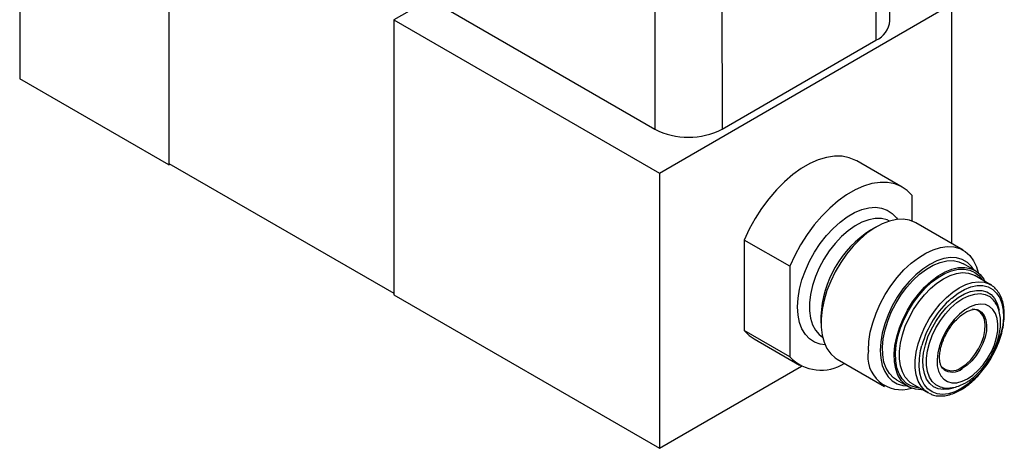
# Model space of a CAD drawing. Header units: inches. Extents: x 5.4 to 25.7, y 4.9 to 18.5.
# Tile 17 of 30: x 22.2 to 25.7, y 8.7 to 10.2. Entities that reach past the tile are written whole.
import ezdxf

# ---------------------------------------------------------------- set-up
doc = ezdxf.new("R2010")
doc.units = ezdxf.units.IN
doc.header["$LTSCALE"] = 2
doc.header["$MEASUREMENT"] = 0

msp = doc.modelspace()

# ---------------------------------------------------------------- linework, layer by layer
at = {"color": 7, "linetype": 'Continuous', "lineweight": 25}
for p, q in [((25.3281, 10.2447), (25.3277, 13.2914)), ((25.278, 13.222), (25.2783, 10.1753)), ((24.486, 12.9036), (24.4863, 9.8569)), ((24.7264, 12.9036), (24.7267, 9.8569)), ((22.4668, 11.0224), (24.4863, 9.8569)), ((22.2108, 10.8534), (22.2108, 10.0369)), ((22.7454, 10.7138), (22.7454, 9.734)), ((22.7454, 10.5448), (22.7454, 9.7283)), ((23.6796, 10.3225), (23.5514, 10.2484)), ((24.5024, 9.6994), (25.549, 10.3035)), ((25.549, 10.3035), (25.549, 9.4471)), ((23.5514, 10.2484), (23.5514, 9.2629)), ((23.5514, 10.2484), (24.5024, 9.6994)), ((24.7267, 9.8569), (25.2783, 10.1753)), ((22.7454, 9.7283), (22.2108, 10.0369)), ((25.3723, 9.649), (25.2097, 9.7429)), ((22.7454, 9.734), (23.5514, 9.2687)), ((22.7454, 9.7283), (22.7504, 9.7311)), ((24.5024, 9.6994), (24.5024, 8.7138)), ((25.4075, 9.5274), (25.4075, 9.6187)), ((25.2802, 9.5071), (25.259, 9.4948)), ((25.5907, 9.423), (25.421, 9.521)), ((24.8065, 9.4595), (24.8065, 9.1357)), ((24.9691, 9.3657), (24.8065, 9.4595)), ((24.9691, 9.3657), (24.9691, 9.0418)), ((25.6332, 9.3506), (25.5912, 9.3749)), ((25.6886, 9.2996), (25.632, 9.3322)), ((23.5514, 9.2629), (24.5024, 8.7138)), ((25.0812, 9.1868), (25.0812, 9.1623)), ((24.9691, 9.0418), (24.8065, 9.1357)), ((24.8417, 9.1055), (25.0044, 9.0116)), ((25.1395, 9.0334), (25.3092, 8.9355)), ((24.5024, 8.7138), (25.0116, 9.0077)), ((25.3512, 8.9592), (25.3932, 8.9349)), ((25.4085, 8.9451), (25.4012, 8.9499)), ((25.4085, 8.9451), (25.4651, 8.9125)), ((25.468, 8.9109), (25.4651, 8.9125))]:
    msp.add_line(p, q, dxfattribs=at)
at = {"color": 7, "linetype": 'Continuous', "lineweight": 25, "flags": 128}
for points in [[(25.2097, 9.7429), (25.2061, 9.7449), (25.1828, 9.7544), (25.1573, 9.7594), (25.13, 9.7597), (25.1013, 9.7553), (25.0715, 9.7464), (25.041, 9.733), (25.0104, 9.7153), (24.9799, 9.6936), (24.9501, 9.6681), (24.9214, 9.6392), (24.8941, 9.6074), (24.8686, 9.573), (24.8453, 9.5366), (24.8245, 9.4986), (24.8065, 9.4595)], [(25.4075, 9.6187), (25.3895, 9.637), (25.3687, 9.651), (25.3454, 9.6605), (25.32, 9.6655), (25.2927, 9.6658), (25.2639, 9.6614), (25.2341, 9.6525), (25.2037, 9.6391), (25.173, 9.6214), (25.1426, 9.5997), (25.1128, 9.5742), (25.084, 9.5454), (25.0567, 9.5135), (25.0312, 9.4791), (25.0079, 9.4427), (24.9871, 9.4047), (24.9691, 9.3657)], [(25.421, 9.521), (25.4186, 9.5223), (25.3983, 9.5304), (25.3759, 9.534), (25.3518, 9.533), (25.3264, 9.5275), (25.3002, 9.5174), (25.2736, 9.5031), (25.2472, 9.4848), (25.2213, 9.4627), (25.1965, 9.4373), (25.1732, 9.4091), (25.1518, 9.3786), (25.1326, 9.3462), (25.1162, 9.3126), (25.1026, 9.2783), (25.0922, 9.2441), (25.0852, 9.2104), (25.0817, 9.1779), (25.0817, 9.1472), (25.0852, 9.1188), (25.0922, 9.0933), (25.1026, 9.071), (25.1162, 9.0524), (25.1326, 9.0378), (25.1395, 9.0334)], [(25.2509, 9.0643), (25.2527, 9.096), (25.258, 9.1291), (25.2667, 9.1632), (25.2787, 9.1975), (25.2938, 9.2315), (25.3116, 9.2646), (25.3319, 9.2961), (25.3543, 9.3256), (25.3784, 9.3524), (25.4038, 9.3762), (25.43, 9.3964), (25.4566, 9.4128), (25.4831, 9.425), (25.5089, 9.4328), (25.5338, 9.4361), (25.5571, 9.4348), (25.5785, 9.429), (25.5976, 9.4187), (25.6141, 9.4041), (25.6276, 9.3855), (25.638, 9.3632), (25.6438, 9.3432)], [(25.6288, 9.3532), (25.6208, 9.3644), (25.6056, 9.3791), (25.5876, 9.3894), (25.5673, 9.3953), (25.5451, 9.3965), (25.5213, 9.393), (25.4965, 9.3849), (25.4712, 9.3724), (25.4459, 9.3557), (25.4211, 9.3351), (25.3973, 9.3112), (25.375, 9.2843), (25.3547, 9.255), (25.3368, 9.2239), (25.3216, 9.1917), (25.3094, 9.1589), (25.3006, 9.1264), (25.2952, 9.0946), (25.2933, 9.0643), (25.2952, 9.0362), (25.3006, 9.0106), (25.3094, 8.9883), (25.3216, 8.9696), (25.3368, 8.9549), (25.3547, 8.9446), (25.375, 8.9387), (25.3888, 8.9374)], [(25.3512, 8.9592), (25.3407, 8.9663), (25.3263, 8.9813), (25.315, 9.0002), (25.307, 9.0227), (25.3025, 9.0482), (25.3016, 9.0763), (25.3043, 9.1063), (25.3106, 9.1376), (25.3203, 9.1695), (25.3332, 9.2014), (25.349, 9.2325), (25.3675, 9.2622), (25.3881, 9.2899), (25.4106, 9.315), (25.4343, 9.337), (25.4588, 9.3553), (25.4836, 9.3696), (25.5081, 9.3796), (25.5318, 9.385), (25.5542, 9.3858), (25.5749, 9.382), (25.5912, 9.3749)], [(25.4452, 8.9239), (25.4412, 8.9237), (25.4196, 8.9253), (25.3999, 8.9314), (25.3828, 8.9421), (25.3683, 8.957), (25.357, 8.9759), (25.349, 8.9984), (25.3445, 9.0239), (25.3436, 9.052), (25.3463, 9.082), (25.3526, 9.1133), (25.3623, 9.1452), (25.3752, 9.1771), (25.391, 9.2082), (25.4095, 9.238), (25.4301, 9.2657), (25.4526, 9.2908), (25.4763, 9.3127), (25.5008, 9.331), (25.5256, 9.3453), (25.5501, 9.3553), (25.5738, 9.3608), (25.5963, 9.3616), (25.6169, 9.3577), (25.6354, 9.3493), (25.6512, 9.3365), (25.6641, 9.3195), (25.6687, 9.3111)], [(25.6275, 9.3346), (25.6278, 9.3345), (25.632, 9.3322)], [(25.6837, 9.3022), (25.6843, 9.3018), (25.6886, 9.2996)], [(25.6062, 8.9629), (25.6257, 8.9762), (25.6446, 8.9931), (25.6622, 9.0131), (25.6781, 9.0356), (25.6916, 9.0597), (25.7024, 9.0848), (25.7101, 9.1101), (25.7144, 9.1346), (25.7153, 9.1577), (25.7127, 9.1786), (25.7066, 9.1966), (25.6974, 9.2112), (25.6851, 9.2218), (25.6704, 9.2282), (25.6536, 9.2301), (25.6352, 9.2275), (25.616, 9.2204), (25.5964, 9.2091), (25.5771, 9.1939), (25.5588, 9.1754), (25.542, 9.1541), (25.5272, 9.1307), (25.515, 9.1059), (25.5057, 9.0807), (25.4997, 9.0557), (25.497, 9.0317), (25.4979, 9.0096), (25.5023, 8.9901), (25.51, 8.9738), (25.5208, 8.9611), (25.5343, 8.9526), (25.5501, 8.9484), (25.5678, 8.9488), (25.5867, 8.9537), (25.6062, 8.9629)], [(25.5839, 9.0031), (25.6011, 9.0151), (25.6176, 9.0306), (25.6328, 9.0491), (25.6459, 9.0697), (25.6565, 9.0916), (25.6641, 9.1139), (25.6685, 9.1358), (25.6694, 9.1563), (25.6667, 9.1745), (25.6607, 9.1898), (25.6516, 9.2015), (25.6396, 9.2091), (25.6254, 9.2123), (25.6245, 9.2123)], [(24.8065, 9.1357), (24.8245, 9.1175), (24.8417, 9.1055)]]:
    msp.add_lwpolyline(points, dxfattribs=at)
at = {"color": 8, "linetype": 'Continuous', "lineweight": 25, "flags": 128}
for points in [[(25.096, 9.084), (25.0782, 9.0866), (25.058, 9.0939), (25.0402, 9.1057), (25.0252, 9.1216), (25.0132, 9.1414), (25.0045, 9.1647), (24.9992, 9.1911), (24.9974, 9.2201), (24.9992, 9.2511), (25.0045, 9.2836), (25.0132, 9.317), (25.0252, 9.3507), (25.0402, 9.3839), (25.058, 9.4162), (25.0782, 9.4468), (25.1005, 9.4753), (25.1244, 9.5011), (25.1495, 9.5237), (25.1753, 9.5427), (25.2014, 9.5578), (25.2272, 9.5686), (25.2523, 9.5749), (25.2762, 9.5767), (25.2984, 9.574), (25.3187, 9.5666), (25.3364, 9.5549), (25.3515, 9.539), (25.3554, 9.5334)], [(25.3266, 9.5275), (25.3181, 9.5313), (25.298, 9.5364), (25.2759, 9.5367), (25.2525, 9.5324), (25.2281, 9.5235), (25.2034, 9.5103), (25.1787, 9.493), (25.1548, 9.4719), (25.132, 9.4475), (25.1108, 9.4204), (25.0918, 9.3911), (25.0752, 9.3603), (25.0616, 9.3285), (25.051, 9.2965), (25.0439, 9.265), (25.0403, 9.2346), (25.0403, 9.206), (25.0439, 9.1798), (25.051, 9.1565), (25.0616, 9.1367), (25.0752, 9.1207), (25.0867, 9.1119)], [(25.4353, 8.9297), (25.4221, 8.9311), (25.403, 8.9371), (25.3863, 8.9475), (25.3723, 8.9621), (25.3612, 8.9805), (25.3535, 9.0023), (25.3491, 9.0272), (25.3482, 9.0545), (25.3508, 9.0837), (25.3569, 9.1141), (25.3664, 9.1452), (25.3789, 9.1762), (25.3943, 9.2065), (25.4123, 9.2354), (25.4324, 9.2624), (25.4542, 9.2868), (25.4773, 9.3081), (25.5011, 9.3259), (25.5252, 9.3399), (25.5491, 9.3496), (25.5722, 9.3549), (25.594, 9.3557), (25.6141, 9.3519), (25.6321, 9.3437), (25.6475, 9.3312), (25.6587, 9.3168)], [(25.4012, 8.9499), (25.3967, 8.9536), (25.3834, 8.9684), (25.3732, 8.9871), (25.3662, 9.0091), (25.3627, 9.0341), (25.3627, 9.0613), (25.3662, 9.0903), (25.3732, 9.1204), (25.3834, 9.1509), (25.3967, 9.1811), (25.4128, 9.2104), (25.4312, 9.2381), (25.4517, 9.2635), (25.4737, 9.2862), (25.4967, 9.3055), (25.5203, 9.3212), (25.5438, 9.3327), (25.5668, 9.3399), (25.5888, 9.3427), (25.6093, 9.3408), (25.6275, 9.3346)], [(25.4651, 8.9125), (25.4533, 8.9209), (25.44, 8.9358), (25.4297, 8.9544), (25.4228, 8.9765), (25.4192, 9.0014), (25.4192, 9.0287), (25.4228, 9.0577), (25.4297, 9.0878), (25.44, 9.1183), (25.4533, 9.1485), (25.4693, 9.1777), (25.4878, 9.2054), (25.5083, 9.2309), (25.5303, 9.2535), (25.5533, 9.2729), (25.5768, 9.2885), (25.6004, 9.3001), (25.6234, 9.3073), (25.6454, 9.31), (25.6659, 9.3082), (25.6837, 9.3022)], [(25.5546, 8.9296), (25.5403, 8.9259), (25.5199, 8.9242), (25.5012, 8.927), (25.4846, 8.9344), (25.4706, 8.9461), (25.4595, 8.9619), (25.4516, 8.9813), (25.4472, 9.0038), (25.4463, 9.0289), (25.449, 9.0558), (25.4551, 9.084), (25.4646, 9.1126), (25.4772, 9.1409), (25.4926, 9.1683), (25.5103, 9.1939), (25.5299, 9.2171), (25.5509, 9.2373), (25.5728, 9.2541), (25.595, 9.2669), (25.6169, 9.2754), (25.6379, 9.2794), (25.6575, 9.2788), (25.6752, 9.2737), (25.6906, 9.2641), (25.7032, 9.2503), (25.7127, 9.2327), (25.7188, 9.2116), (25.7194, 9.2089)], [(25.5481, 9.2506), (25.5495, 9.2518), (25.5723, 9.2691), (25.5955, 9.2824), (25.6183, 9.2915), (25.6403, 9.2962), (25.6611, 9.2963), (25.68, 9.2919), (25.6966, 9.283), (25.7106, 9.2698), (25.7217, 9.2528), (25.7295, 9.2322), (25.7339, 9.2085), (25.7348, 9.1823), (25.7321, 9.1543), (25.726, 9.125), (25.7165, 9.0952), (25.704, 9.0656), (25.6886, 9.0368), (25.6708, 9.0095), (25.6509, 8.9844), (25.6295, 8.962), (25.6069, 8.9429), (25.5839, 8.9276), (25.5839, 8.9276)], [(25.5137, 8.9318), (25.5089, 8.9332), (25.493, 8.9409), (25.4797, 8.9529), (25.4694, 8.9689), (25.4624, 8.9885), (25.4589, 9.0111), (25.4589, 9.036), (25.4624, 9.0627), (25.4694, 9.0904), (25.4797, 9.1182), (25.493, 9.1456), (25.5089, 9.1717), (25.527, 9.1958), (25.5468, 9.2172), (25.5677, 9.2355), (25.5893, 9.25), (25.6108, 9.2603), (25.6318, 9.2663), (25.6516, 9.2677), (25.6697, 9.2645), (25.6856, 9.2568), (25.6988, 9.2447), (25.6988, 9.2447)], [(25.6423, 9.2099), (25.6443, 9.2091), (25.6565, 9.2014), (25.6658, 9.1895), (25.672, 9.1739), (25.6746, 9.1553), (25.6737, 9.1344), (25.6693, 9.1121), (25.6615, 9.0893), (25.6507, 9.067), (25.6373, 9.0459), (25.6219, 9.0271), (25.605, 9.0113), (25.5875, 8.9991)], [(25.5839, 8.9276), (25.5609, 8.9163), (25.5384, 8.9094), (25.5169, 8.907), (25.4971, 8.9092), (25.4792, 8.9159), (25.4638, 8.9269), (25.4513, 8.9421), (25.4418, 8.961), (25.4357, 8.9832), (25.433, 9.0082), (25.4339, 9.0353), (25.4383, 9.0641), (25.4426, 9.0818)]]:
    msp.add_lwpolyline(points, dxfattribs=at)
at = {"color": 7, "linetype": 'Continuous', "lineweight": 25}
for centre, radius, start, end in [((25.2451, 10.2516), 0.0832, 293.46, 355.2206), ((24.6065, 10.0876), 0.2602, 242.4875, 297.5203), ((25.4658, 9.1701), 0.385, 122.4871, 177.5129), ((25.78, 8.9884), 0.35, 131.4789, 164.5205), ((25.0821, 9.1496), 0.1561, 223.6748, 302.5762), ((25.3683, 9.0429), 0.1193, 169.6455, 287.8773), ((25.5501, 9.0465), 0.0549, 225.829, 307.9376)]:
    msp.add_arc(centre, radius, start, end, dxfattribs=at)
at = {"color": 8, "linetype": 'Continuous', "lineweight": 25}
msp.add_arc((25.5524, 9.0435), 0.0566, 234.6336, 308.3082, dxfattribs=at)
at = {"color": 7, "linetype": 'Continuous', "lineweight": 25}
for points, knots in [([(25.5818, 8.923), (25.5858, 8.9254), (25.5974, 8.9324), (25.6162, 8.9466), (25.6378, 8.9665), (25.6581, 8.9892), (25.6768, 9.0141), (25.6936, 9.0408), (25.7081, 9.0689), (25.72, 9.0976), (25.7291, 9.1265), (25.7351, 9.1551), (25.7381, 9.1827), (25.7378, 9.2089), (25.7341, 9.2332), (25.7272, 9.2549), (25.7171, 9.2738), (25.7039, 9.2889), (25.6924, 9.2983), (25.6847, 9.3013), (25.683, 9.302)], [0, 0, 0, 0, 0.03154, 0.091258, 0.150935, 0.210543, 0.270093, 0.32961, 0.389125, 0.448665, 0.508256, 0.567932, 0.627723, 0.687643, 0.747671, 0.807646, 0.867259, 0.926109, 0.983995, 1, 1, 1, 1]), ([(25.5997, 8.9485), (25.6036, 8.9509), (25.6147, 8.9576), (25.6323, 8.9715), (25.652, 8.9908), (25.67, 9.0126), (25.686, 9.0365), (25.6997, 9.0619), (25.7107, 9.0882), (25.7188, 9.1149), (25.7237, 9.1415), (25.7252, 9.1675), (25.7231, 9.1922), (25.7172, 9.2142), (25.7092, 9.2316), (25.7021, 9.2402), (25.6992, 9.2437)], [0, 0, 0, 0, 0.041464, 0.117948, 0.194193, 0.270163, 0.345922, 0.421637, 0.49749, 0.573652, 0.650345, 0.727749, 0.805871, 0.883999, 0.952211, 1, 1, 1, 1]), ([(25.5194, 8.998), (25.5183, 8.9988), (25.5156, 9.0009), (25.5116, 9.0077), (25.5078, 9.0187), (25.5059, 9.0332), (25.5063, 9.0508), (25.5095, 9.0704), (25.5154, 9.0911), (25.5239, 9.1124), (25.5349, 9.1332), (25.5479, 9.1528), (25.5623, 9.1704), (25.5776, 9.1854), (25.593, 9.1972), (25.6077, 9.2055), (25.6209, 9.2103), (25.6318, 9.2118), (25.6385, 9.2113), (25.6411, 9.2102), (25.6418, 9.2098)], [0, 0, 0, 0, 0.038249, 0.096126, 0.15138, 0.21026, 0.268669, 0.327313, 0.386566, 0.44637, 0.506531, 0.566812, 0.626917, 0.68657, 0.745548, 0.803714, 0.861186, 0.918618, 0.977411, 1, 1, 1, 1]), ([(25.5136, 8.9323), (25.5151, 8.9318), (25.5226, 8.9293), (25.5376, 8.929), (25.5579, 8.9313), (25.5789, 8.9376), (25.5927, 8.9448), (25.5997, 8.9485)], [0, 0, 0, 0, 0.055613, 0.281457, 0.513397, 0.754685, 1, 1, 1, 1]), ([(25.4685, 8.9111), (25.4723, 8.9092), (25.4818, 8.9043), (25.4991, 8.901), (25.5195, 8.9009), (25.5412, 8.905), (25.5621, 8.9124), (25.5757, 8.9197), (25.5818, 8.923)], [0, 0, 0, 0, 0.121635, 0.300673, 0.480991, 0.663885, 0.849163, 1, 1, 1, 1])]:
    msp.add_open_spline(points, degree=3, knots=knots, dxfattribs=at)

doc.saveas('drawing.dxf')
